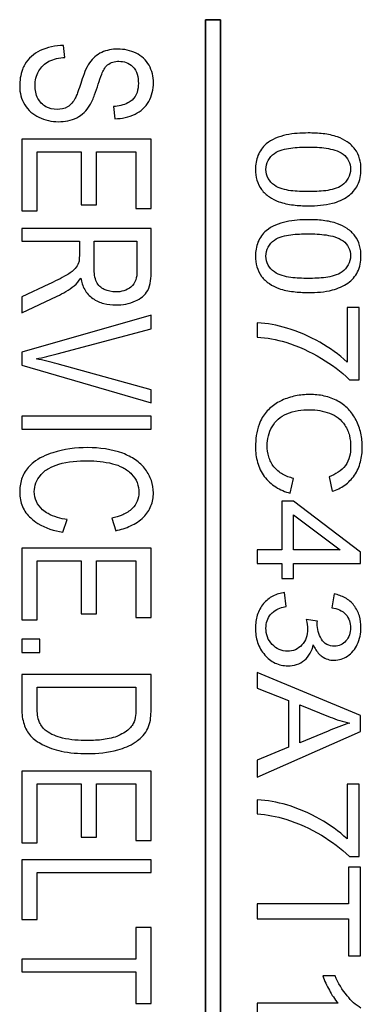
# Model space of a CAD drawing. Header units: millimetres. Extents: x 0 to 420, y 0 to 297.
# Tile 29 of 34: x 241.55 to 245.23, y 134.89 to 145.47. Entities that reach past the tile are written whole.
import ezdxf

# ---------------------------------------------------------------- set-up
doc = ezdxf.new("R2010")
doc.units = ezdxf.units.MM
doc.header["$LTSCALE"] = 23.1
doc.layers.add('000', color=7, linetype='CONTINUOUS')
doc.layers.add('03___PRT_ALL_CURVES', color=7, linetype='CONTINUOUS')

msp = doc.modelspace()

# ---------------------------------------------------------------- linework, layer by layer
at = {"layer": '000', "color": 7, "linetype": 'Continuous'}
for p, q in [((243.546, 145.467), (243.546, 126.737)), ((243.708, 145.467), (243.546, 145.467)), ((243.708, 126.737), (243.708, 145.467)), ((242.035, 145.063), (242.02, 145.191)), ((242.559, 144.534), (242.572, 144.403)), ((241.573, 144.184), (241.573, 143.416)), ((242.963, 144.184), (241.573, 144.184)), ((242.963, 143.44), (242.963, 144.184)), ((241.737, 143.416), (241.737, 144.047)), ((241.737, 144.047), (242.211, 144.047)), ((242.211, 144.047), (242.211, 143.478)), ((242.374, 143.478), (242.374, 144.047)), ((242.374, 144.047), (242.799, 144.047)), ((242.799, 144.047), (242.799, 143.44)), ((242.211, 143.478), (242.374, 143.478)), ((241.573, 143.416), (241.737, 143.416)), ((242.799, 143.44), (242.963, 143.44)), ((242.963, 143.226), (241.573, 143.226)), ((241.573, 143.226), (241.573, 143.09)), ((242.963, 142.77), (242.963, 143.226)), ((241.573, 143.09), (242.191, 143.09)), ((242.191, 143.09), (242.191, 142.932)), ((242.35, 143.09), (242.81, 143.09)), ((242.35, 142.797), (242.35, 143.09)), ((242.81, 143.09), (242.81, 142.764)), ((241.863, 142.627), (241.573, 142.491)), ((241.573, 142.319), (241.952, 142.498)), ((241.573, 142.491), (241.573, 142.319)), ((245.199, 142.378), (245.068, 142.378)), ((245.068, 142.378), (245.068, 141.791)), ((245.199, 141.602), (245.199, 142.378)), ((242.963, 142.295), (241.573, 141.896)), ((242.963, 142.147), (242.963, 142.295)), ((244.103, 142.211), (244.103, 142.06)), ((241.954, 141.88), (242.963, 142.147)), ((241.573, 141.896), (241.573, 141.757)), ((241.573, 141.757), (242.963, 141.354)), ((242.963, 141.493), (241.954, 141.771)), ((245.093, 141.602), (245.199, 141.602)), ((242.963, 141.354), (242.963, 141.493)), ((242.963, 141.209), (241.573, 141.209)), ((241.573, 141.209), (241.573, 141.072)), ((242.963, 141.072), (242.963, 141.209)), ((241.573, 141.072), (242.963, 141.072)), ((244.456, 140.383), (244.493, 140.542)), ((244.875, 140.56), (244.909, 140.404)), ((244.494, 140.296), (244.369, 140.296)), ((244.369, 140.296), (244.369, 139.776)), ((245.213, 139.749), (244.494, 140.296)), ((242.014, 139.963), (242.061, 140.099)), ((242.54, 140.114), (242.582, 139.98)), ((244.494, 139.776), (244.494, 140.151)), ((244.494, 140.151), (244.995, 139.776)), ((242.963, 139.792), (241.573, 139.792)), ((241.573, 139.792), (241.573, 139.024)), ((242.963, 139.048), (242.963, 139.792)), ((244.369, 139.776), (244.103, 139.776)), ((244.103, 139.776), (244.103, 139.628)), ((244.995, 139.776), (244.494, 139.776)), ((245.213, 139.628), (245.213, 139.749)), ((241.737, 139.656), (242.211, 139.656)), ((241.737, 139.024), (241.737, 139.656)), ((242.211, 139.656), (242.211, 139.087)), ((242.374, 139.656), (242.799, 139.656)), ((242.374, 139.087), (242.374, 139.656)), ((242.799, 139.656), (242.799, 139.048)), ((244.103, 139.628), (244.369, 139.628)), ((244.369, 139.628), (244.369, 139.467)), ((244.494, 139.628), (245.213, 139.628)), ((244.494, 139.467), (244.494, 139.628)), ((244.369, 139.467), (244.494, 139.467)), ((244.415, 139.168), (244.396, 139.315)), ((244.93, 139.301), (244.906, 139.153)), ((242.211, 139.087), (242.374, 139.087)), ((242.799, 139.048), (242.963, 139.048)), ((241.573, 139.024), (241.737, 139.024)), ((244.749, 139.009), (244.629, 139.025)), ((241.768, 138.817), (241.573, 138.817)), ((241.573, 138.817), (241.573, 138.673)), ((241.768, 138.673), (241.768, 138.817)), ((241.573, 138.673), (241.768, 138.673)), ((242.963, 138.437), (241.573, 138.437)), ((241.573, 138.437), (241.573, 138.066)), ((242.963, 138.083), (242.963, 138.437)), ((245.213, 137.996), (244.103, 138.457)), ((244.103, 138.457), (244.103, 138.288)), ((241.737, 138.301), (242.799, 138.301)), ((241.737, 138.081), (241.737, 138.301)), ((242.799, 138.301), (242.799, 138.085)), ((244.103, 138.288), (244.44, 138.157)), ((244.44, 138.157), (244.44, 137.655)), ((244.559, 138.111), (244.885, 137.979)), ((244.559, 137.704), (244.559, 138.111)), ((245.213, 137.825), (245.213, 137.996)), ((244.103, 137.335), (245.213, 137.825)), ((244.867, 137.829), (244.559, 137.704)), ((244.44, 137.655), (244.103, 137.515)), ((244.103, 137.515), (244.103, 137.335)), ((242.963, 137.397), (241.573, 137.397)), ((241.573, 137.397), (241.573, 136.629)), ((242.963, 136.653), (242.963, 137.397)), ((241.737, 137.261), (242.211, 137.261)), ((241.737, 136.629), (241.737, 137.261)), ((242.211, 137.261), (242.211, 136.691)), ((242.374, 137.261), (242.799, 137.261)), ((242.374, 136.691), (242.374, 137.261)), ((242.799, 137.261), (242.799, 136.653)), ((245.199, 137.258), (245.068, 137.258)), ((245.068, 137.258), (245.068, 136.671)), ((245.199, 136.482), (245.199, 137.258)), ((244.103, 137.09), (244.103, 136.939)), ((241.573, 136.629), (241.737, 136.629)), ((242.211, 136.691), (242.374, 136.691)), ((242.799, 136.653), (242.963, 136.653)), ((242.963, 136.447), (241.573, 136.447)), ((241.573, 136.447), (241.573, 135.804)), ((242.963, 136.31), (242.963, 136.447)), ((245.093, 136.482), (245.199, 136.482)), ((241.737, 136.31), (242.963, 136.31)), ((241.737, 135.804), (241.737, 136.31)), ((245.213, 136.367), (245.082, 136.367)), ((245.082, 136.367), (245.082, 135.972)), ((245.213, 135.416), (245.213, 136.367)), ((245.082, 135.972), (244.103, 135.972)), ((244.103, 135.972), (244.103, 135.813)), ((241.573, 135.804), (241.737, 135.804)), ((244.103, 135.813), (245.082, 135.813)), ((245.082, 135.813), (245.082, 135.416)), ((242.963, 135.719), (242.799, 135.719)), ((242.799, 135.719), (242.799, 135.38)), ((242.963, 134.904), (242.963, 135.719)), ((242.799, 135.38), (241.573, 135.38)), ((241.573, 135.38), (241.573, 135.244)), ((245.082, 135.416), (245.213, 135.416)), ((241.573, 135.244), (242.799, 135.244)), ((242.799, 135.244), (242.799, 134.904)), ((244.939, 135.2), (244.808, 135.2)), ((242.799, 134.904), (242.963, 134.904)), ((244.972, 134.906), (244.103, 134.906)), ((244.103, 134.906), (244.103, 134.759))]:
    msp.add_line(p, q, dxfattribs=at)
for centre, radius, start, end in [((240.798, 146.24), 4.511, 281.8701, 284.8412), ((245.383, 139.233), 1.349, 248.3419, 257.7648)]:
    msp.add_arc(centre, radius, start, end, dxfattribs=at)
for points in [[(242.02, 145.191), (241.935, 145.19), (241.847, 145.172), (241.77, 145.135)], [(241.864, 145.021), (241.916, 145.047), (241.976, 145.058), (242.035, 145.063)], [(242.431, 145.116), (242.379, 145.092), (242.334, 145.052), (242.301, 145.006)], [(242.604, 145.152), (242.545, 145.152), (242.484, 145.141), (242.431, 145.116)], [(242.8, 145.108), (242.74, 145.137), (242.671, 145.152), (242.604, 145.152)], [(241.746, 144.621), (241.724, 144.663), (241.715, 144.712), (241.715, 144.759)], [(241.951, 144.504), (241.91, 144.504), (241.867, 144.513), (241.831, 144.533)], [(242.147, 144.624), (242.128, 144.588), (242.1, 144.552), (242.064, 144.532)], [(242.064, 144.532), (242.031, 144.512), (241.99, 144.504), (241.951, 144.504)], [(242.572, 144.403), (242.647, 144.406), (242.723, 144.421), (242.791, 144.454)], [(241.757, 144.42), (241.821, 144.389), (241.894, 144.372), (241.966, 144.372)], [(241.966, 144.372), (242.033, 144.372), (242.103, 144.385), (242.163, 144.415)], [(245.181, 143.691), (245.207, 143.743), (245.218, 143.803), (245.218, 143.86)], [(245.078, 143.571), (245.121, 143.601), (245.158, 143.644), (245.181, 143.691)], [(244.913, 143.496), (244.971, 143.512), (245.028, 143.537), (245.078, 143.571)], [(242.183, 142.856), (242.176, 142.833), (242.162, 142.813), (242.147, 142.794)], [(245.181, 142.76), (245.207, 142.811), (245.218, 142.871), (245.218, 142.929)], [(245.078, 142.64), (245.121, 142.67), (245.158, 142.712), (245.181, 142.76)], [(242.054, 142.725), (241.992, 142.689), (241.927, 142.657), (241.863, 142.627)], [(242.136, 142.611), (242.164, 142.634), (242.186, 142.663), (242.206, 142.693)], [(244.913, 142.565), (244.971, 142.581), (245.028, 142.605), (245.078, 142.64)], [(241.952, 142.498), (242.017, 142.53), (242.08, 142.566), (242.136, 142.611)], [(242.584, 142.544), (242.541, 142.544), (242.498, 142.553), (242.459, 142.571)], [(242.584, 142.404), (242.655, 142.404), (242.728, 142.417), (242.793, 142.447)], [(244.42, 142.156), (244.317, 142.185), (244.211, 142.209), (244.103, 142.211)], [(244.777, 142.003), (244.665, 142.068), (244.544, 142.12), (244.42, 142.156)], [(244.103, 142.06), (244.207, 142.052), (244.31, 142.034), (244.409, 142.003)], [(244.409, 142.003), (244.543, 141.962), (244.673, 141.902), (244.793, 141.83)], [(245.068, 141.791), (244.981, 141.874), (244.881, 141.943), (244.777, 142.003)], [(241.954, 141.771), (241.878, 141.792), (241.803, 141.81), (241.726, 141.826)], [(244.793, 141.83), (244.901, 141.765), (245.005, 141.692), (245.093, 141.602)], [(244.42, 141.235), (244.497, 141.268), (244.584, 141.279), (244.668, 141.279)], [(244.668, 141.279), (244.74, 141.279), (244.813, 141.267), (244.88, 141.242)], [(242.279, 140.872), (242.153, 140.872), (242.026, 140.856), (241.906, 140.818)], [(242.657, 140.811), (242.538, 140.856), (242.407, 140.872), (242.279, 140.872)], [(241.97, 140.694), (242.07, 140.722), (242.176, 140.732), (242.28, 140.732)], [(242.28, 140.732), (242.369, 140.732), (242.46, 140.721), (242.546, 140.7)], [(244.629, 139.025), (244.637, 138.991), (244.644, 138.956), (244.644, 138.921)], [(244.747, 138.985), (244.747, 138.993), (244.747, 139.001), (244.749, 139.009)], [(245.178, 138.759), (245.205, 138.815), (245.218, 138.878), (245.218, 138.94)], [(241.573, 138.066), (241.573, 138.01), (241.579, 137.954), (241.597, 137.901)], [(241.597, 137.901), (241.611, 137.856), (241.635, 137.813), (241.666, 137.778)], [(241.835, 137.83), (241.804, 137.853), (241.779, 137.886), (241.763, 137.922)], [(245.097, 137.914), (245.018, 137.891), (244.942, 137.86), (244.867, 137.829)], [(241.666, 137.778), (241.701, 137.739), (241.746, 137.709), (241.793, 137.685)], [(242.011, 137.754), (241.949, 137.77), (241.886, 137.792), (241.835, 137.83)], [(241.793, 137.685), (241.856, 137.651), (241.926, 137.63), (241.995, 137.614)], [(242.279, 137.727), (242.189, 137.727), (242.098, 137.733), (242.011, 137.754)], [(241.995, 137.614), (242.087, 137.594), (242.182, 137.587), (242.276, 137.587)], [(242.276, 137.587), (242.387, 137.587), (242.499, 137.598), (242.606, 137.627)], [(244.42, 137.035), (244.317, 137.064), (244.211, 137.088), (244.103, 137.09)], [(244.777, 136.882), (244.665, 136.947), (244.544, 136.999), (244.42, 137.035)], [(244.103, 136.939), (244.207, 136.931), (244.31, 136.914), (244.409, 136.883)], [(244.409, 136.883), (244.543, 136.841), (244.673, 136.782), (244.793, 136.709)], [(245.068, 136.671), (244.981, 136.754), (244.881, 136.823), (244.777, 136.882)], [(244.793, 136.709), (244.901, 136.644), (245.005, 136.571), (245.093, 136.482)], [(244.808, 135.2), (244.825, 135.147), (244.85, 135.095), (244.878, 135.046)], [(245.07, 134.985), (245.016, 135.049), (244.973, 135.123), (244.939, 135.2)], [(244.878, 135.046), (244.905, 134.996), (244.935, 134.948), (244.972, 134.906)], [(245.218, 134.854), (245.16, 134.885), (245.112, 134.934), (245.07, 134.985)]]:
    msp.add_open_spline(points, degree=3, dxfattribs=at)
for points, knots in [([(241.77, 145.135), (241.736, 145.119), (241.672, 145.078), (241.623, 145.019), (241.605, 144.987)], [0, 0, 0, 0, 0.500335, 1, 1, 1, 1]), ([(242.94, 144.978), (242.924, 145.006), (242.884, 145.058), (242.829, 145.094), (242.8, 145.108)], [0, 0, 0, 0, 0.499884, 1, 1, 1, 1]), ([(241.605, 144.987), (241.595, 144.969), (241.561, 144.896), (241.55, 144.813), (241.55, 144.753)], [0, 0, 0, 0, 0.25085, 1, 1, 1, 1]), ([(241.755, 144.917), (241.768, 144.939), (241.799, 144.979), (241.841, 145.009), (241.864, 145.021)], [0, 0, 0, 0, 0.500189, 1, 1, 1, 1]), ([(242.301, 145.006), (242.28, 144.977), (242.25, 144.91), (242.225, 144.842), (242.214, 144.807)], [0, 0, 0, 0, 0.499637, 1, 1, 1, 1]), ([(242.394, 144.776), (242.405, 144.812), (242.423, 144.867), (242.456, 144.936), (242.478, 144.969), (242.493, 144.981)], [0, 0, 0, 0, 0.500312, 0.750346, 1, 1, 1, 1]), ([(242.493, 144.981), (242.51, 144.995), (242.55, 145.016), (242.594, 145.021), (242.616, 145.021)], [0, 0, 0, 0, 0.499409, 1, 1, 1, 1]), ([(242.616, 145.021), (242.643, 145.021), (242.697, 145.012), (242.744, 144.983), (242.763, 144.964)], [0, 0, 0, 0, 0.500195, 1, 1, 1, 1]), ([(242.763, 144.964), (242.787, 144.943), (242.82, 144.882), (242.825, 144.817), (242.825, 144.784)], [0, 0, 0, 0, 0.498102, 1, 1, 1, 1]), ([(242.987, 144.79), (242.987, 144.822), (242.98, 144.888), (242.956, 144.95), (242.94, 144.978)], [0, 0, 0, 0, 0.500124, 1, 1, 1, 1]), ([(241.715, 144.759), (241.715, 144.786), (241.721, 144.841), (241.741, 144.893), (241.755, 144.917)], [0, 0, 0, 0, 0.500211, 1, 1, 1, 1]), ([(241.55, 144.753), (241.55, 144.718), (241.558, 144.649), (241.586, 144.584), (241.604, 144.555)], [0, 0, 0, 0, 0.500049, 1, 1, 1, 1]), ([(242.214, 144.807), (242.204, 144.776), (242.189, 144.73), (242.167, 144.669), (242.154, 144.639), (242.147, 144.624)], [0, 0, 0, 0, 0.500031, 0.750025, 1, 1, 1, 1]), ([(242.305, 144.548), (242.315, 144.565), (242.333, 144.602), (242.363, 144.678), (242.382, 144.737), (242.394, 144.776)], [0, 0, 0, 0, 0.249955, 0.499962, 1, 1, 1, 1]), ([(242.825, 144.784), (242.825, 144.751), (242.818, 144.685), (242.782, 144.627), (242.757, 144.605)], [0, 0, 0, 0, 0.501362, 1, 1, 1, 1]), ([(242.937, 144.588), (242.954, 144.619), (242.98, 144.685), (242.987, 144.755), (242.987, 144.79)], [0, 0, 0, 0, 0.499795, 1, 1, 1, 1]), ([(241.604, 144.555), (241.622, 144.525), (241.667, 144.472), (241.726, 144.434), (241.757, 144.42)], [0, 0, 0, 0, 0.49983, 1, 1, 1, 1]), ([(241.831, 144.533), (241.813, 144.543), (241.78, 144.569), (241.756, 144.603), (241.746, 144.621)], [0, 0, 0, 0, 0.499812, 1, 1, 1, 1]), ([(242.163, 144.415), (242.192, 144.43), (242.247, 144.468), (242.287, 144.52), (242.305, 144.548)], [0, 0, 0, 0, 0.499802, 1, 1, 1, 1]), ([(242.757, 144.605), (242.744, 144.593), (242.685, 144.553), (242.612, 144.538), (242.559, 144.534)], [0, 0, 0, 0, 0.251086, 1, 1, 1, 1]), ([(242.791, 144.454), (242.821, 144.469), (242.878, 144.506), (242.92, 144.559), (242.937, 144.588)], [0, 0, 0, 0, 0.500145, 1, 1, 1, 1]), ([(244.651, 144.251), (244.572, 144.251), (244.415, 144.242), (244.259, 144.184), (244.199, 144.133)], [0, 0, 0, 0, 0.501794, 1, 1, 1, 1]), ([(244.967, 144.208), (244.917, 144.226), (244.811, 144.247), (244.704, 144.251), (244.651, 144.251)], [0, 0, 0, 0, 0.499647, 1, 1, 1, 1]), ([(244.199, 144.133), (244.161, 144.1), (244.099, 144.014), (244.084, 143.911), (244.085, 143.86)], [0, 0, 0, 0, 0.499149, 1, 1, 1, 1]), ([(245.153, 144.078), (245.13, 144.108), (245.073, 144.161), (245.003, 144.195), (244.967, 144.208)], [0, 0, 0, 0, 0.49963, 1, 1, 1, 1]), ([(244.197, 143.86), (244.197, 143.893), (244.212, 143.961), (244.26, 144.011), (244.287, 144.031)], [0, 0, 0, 0, 0.499337, 1, 1, 1, 1]), ([(244.287, 144.031), (244.312, 144.05), (244.371, 144.074), (244.494, 144.096), (244.588, 144.1), (244.651, 144.1)], [0, 0, 0, 0, 0.24966, 0.499757, 1, 1, 1, 1]), ([(244.651, 144.1), (244.715, 144.1), (244.813, 144.096), (244.939, 144.069), (245, 144.043), (245.026, 144.024)], [0, 0, 0, 0, 0.500132, 0.750244, 1, 1, 1, 1]), ([(245.026, 144.024), (245.05, 144.005), (245.093, 143.956), (245.105, 143.893), (245.105, 143.862)], [0, 0, 0, 0, 0.499831, 1, 1, 1, 1]), ([(245.218, 143.86), (245.218, 143.899), (245.21, 143.976), (245.176, 144.047), (245.153, 144.078)], [0, 0, 0, 0, 0.500595, 1, 1, 1, 1]), ([(244.085, 143.86), (244.084, 143.822), (244.092, 143.744), (244.126, 143.673), (244.15, 143.643)], [0, 0, 0, 0, 0.500655, 1, 1, 1, 1]), ([(244.287, 143.69), (244.261, 143.71), (244.213, 143.759), (244.197, 143.827), (244.197, 143.86)], [0, 0, 0, 0, 0.500801, 1, 1, 1, 1]), ([(245.105, 143.862), (245.105, 143.829), (245.089, 143.76), (245.041, 143.711), (245.015, 143.69)], [0, 0, 0, 0, 0.499338, 1, 1, 1, 1]), ([(244.651, 143.621), (244.588, 143.621), (244.494, 143.624), (244.372, 143.647), (244.312, 143.671), (244.287, 143.69)], [0, 0, 0, 0, 0.500231, 0.750326, 1, 1, 1, 1]), ([(245.015, 143.69), (244.99, 143.671), (244.931, 143.647), (244.808, 143.624), (244.713, 143.621), (244.651, 143.621)], [0, 0, 0, 0, 0.249666, 0.499762, 1, 1, 1, 1]), ([(244.15, 143.643), (244.173, 143.612), (244.23, 143.56), (244.299, 143.526), (244.335, 143.513)], [0, 0, 0, 0, 0.499649, 1, 1, 1, 1]), ([(244.335, 143.513), (244.385, 143.495), (244.491, 143.474), (244.598, 143.469), (244.651, 143.469)], [0, 0, 0, 0, 0.499682, 1, 1, 1, 1]), ([(244.651, 143.469), (244.695, 143.469), (244.783, 143.472), (244.87, 143.485), (244.913, 143.496)], [0, 0, 0, 0, 0.500216, 1, 1, 1, 1]), ([(244.651, 143.32), (244.572, 143.32), (244.415, 143.31), (244.259, 143.252), (244.199, 143.201)], [0, 0, 0, 0, 0.501794, 1, 1, 1, 1]), ([(244.967, 143.276), (244.917, 143.295), (244.811, 143.315), (244.704, 143.32), (244.651, 143.32)], [0, 0, 0, 0, 0.499647, 1, 1, 1, 1]), ([(245.153, 143.146), (245.13, 143.176), (245.073, 143.23), (245.003, 143.263), (244.967, 143.276)], [0, 0, 0, 0, 0.49963, 1, 1, 1, 1]), ([(244.199, 143.201), (244.161, 143.169), (244.099, 143.083), (244.084, 142.979), (244.085, 142.929)], [0, 0, 0, 0, 0.499149, 1, 1, 1, 1]), ([(244.287, 143.1), (244.312, 143.119), (244.371, 143.142), (244.494, 143.165), (244.588, 143.168), (244.651, 143.168)], [0, 0, 0, 0, 0.24966, 0.499757, 1, 1, 1, 1]), ([(244.651, 143.168), (244.715, 143.168), (244.813, 143.164), (244.939, 143.138), (245, 143.111), (245.026, 143.092)], [0, 0, 0, 0, 0.500132, 0.750244, 1, 1, 1, 1]), ([(244.197, 142.929), (244.197, 142.962), (244.212, 143.03), (244.26, 143.08), (244.287, 143.1)], [0, 0, 0, 0, 0.499337, 1, 1, 1, 1]), ([(245.026, 143.092), (245.05, 143.074), (245.093, 143.025), (245.105, 142.961), (245.105, 142.93)], [0, 0, 0, 0, 0.499831, 1, 1, 1, 1]), ([(245.218, 142.929), (245.218, 142.967), (245.21, 143.044), (245.176, 143.116), (245.153, 143.146)], [0, 0, 0, 0, 0.500595, 1, 1, 1, 1]), ([(242.191, 142.932), (242.191, 142.919), (242.19, 142.894), (242.187, 142.868), (242.183, 142.856)], [0, 0, 0, 0, 0.50035, 1, 1, 1, 1]), ([(244.085, 142.929), (244.084, 142.89), (244.092, 142.813), (244.126, 142.742), (244.15, 142.711)], [0, 0, 0, 0, 0.500655, 1, 1, 1, 1]), ([(244.287, 142.759), (244.261, 142.779), (244.213, 142.828), (244.197, 142.896), (244.197, 142.929)], [0, 0, 0, 0, 0.500801, 1, 1, 1, 1]), ([(245.105, 142.93), (245.105, 142.897), (245.089, 142.829), (245.041, 142.779), (245.015, 142.759)], [0, 0, 0, 0, 0.499338, 1, 1, 1, 1]), ([(242.147, 142.794), (242.134, 142.78), (242.103, 142.755), (242.071, 142.735), (242.054, 142.725)], [0, 0, 0, 0, 0.499586, 1, 1, 1, 1]), ([(242.376, 142.651), (242.365, 142.673), (242.353, 142.723), (242.35, 142.772), (242.35, 142.797)], [0, 0, 0, 0, 0.499398, 1, 1, 1, 1]), ([(242.81, 142.764), (242.81, 142.734), (242.804, 142.672), (242.769, 142.617), (242.746, 142.597)], [0, 0, 0, 0, 0.501838, 1, 1, 1, 1]), ([(242.926, 142.561), (242.942, 142.592), (242.96, 142.663), (242.963, 142.734), (242.963, 142.77)], [0, 0, 0, 0, 0.499294, 1, 1, 1, 1]), ([(244.651, 142.689), (244.588, 142.689), (244.494, 142.693), (244.372, 142.716), (244.312, 142.74), (244.287, 142.759)], [0, 0, 0, 0, 0.500231, 0.750326, 1, 1, 1, 1]), ([(245.015, 142.759), (244.99, 142.74), (244.931, 142.716), (244.808, 142.693), (244.713, 142.689), (244.651, 142.689)], [0, 0, 0, 0, 0.249666, 0.499762, 1, 1, 1, 1]), ([(242.206, 142.693), (242.214, 142.651), (242.24, 142.566), (242.299, 142.499), (242.335, 142.474)], [0, 0, 0, 0, 0.500868, 1, 1, 1, 1]), ([(242.459, 142.571), (242.441, 142.58), (242.408, 142.601), (242.384, 142.634), (242.376, 142.651)], [0, 0, 0, 0, 0.500343, 1, 1, 1, 1]), ([(244.15, 142.711), (244.173, 142.681), (244.23, 142.628), (244.299, 142.595), (244.335, 142.582)], [0, 0, 0, 0, 0.499649, 1, 1, 1, 1]), ([(242.746, 142.597), (242.724, 142.579), (242.671, 142.551), (242.613, 142.544), (242.584, 142.544)], [0, 0, 0, 0, 0.499457, 1, 1, 1, 1]), ([(242.793, 142.447), (242.82, 142.459), (242.872, 142.488), (242.912, 142.535), (242.926, 142.561)], [0, 0, 0, 0, 0.500862, 1, 1, 1, 1]), ([(244.335, 142.582), (244.385, 142.564), (244.491, 142.543), (244.598, 142.538), (244.651, 142.538)], [0, 0, 0, 0, 0.499682, 1, 1, 1, 1]), ([(244.651, 142.538), (244.695, 142.538), (244.783, 142.541), (244.87, 142.553), (244.913, 142.565)], [0, 0, 0, 0, 0.500216, 1, 1, 1, 1]), ([(242.335, 142.474), (242.371, 142.449), (242.452, 142.413), (242.54, 142.404), (242.584, 142.404)], [0, 0, 0, 0, 0.49953, 1, 1, 1, 1]), ([(244.369, 141.38), (244.326, 141.36), (244.244, 141.31), (244.182, 141.236), (244.157, 141.195)], [0, 0, 0, 0, 0.500236, 1, 1, 1, 1]), ([(244.667, 141.443), (244.616, 141.443), (244.513, 141.433), (244.416, 141.401), (244.369, 141.38)], [0, 0, 0, 0, 0.500081, 1, 1, 1, 1]), ([(244.969, 141.372), (244.923, 141.397), (244.824, 141.433), (244.719, 141.443), (244.667, 141.443)], [0, 0, 0, 0, 0.499728, 1, 1, 1, 1]), ([(245.165, 141.168), (245.143, 141.211), (245.088, 141.291), (245.011, 141.349), (244.969, 141.372)], [0, 0, 0, 0, 0.500027, 1, 1, 1, 1]), ([(244.157, 141.195), (244.143, 141.172), (244.097, 141.073), (244.085, 140.961), (244.085, 140.88)], [0, 0, 0, 0, 0.250796, 1, 1, 1, 1]), ([(244.262, 141.096), (244.28, 141.127), (244.325, 141.184), (244.387, 141.222), (244.42, 141.235)], [0, 0, 0, 0, 0.49986, 1, 1, 1, 1]), ([(244.88, 141.242), (244.914, 141.23), (244.978, 141.196), (245.026, 141.141), (245.045, 141.112)], [0, 0, 0, 0, 0.499982, 1, 1, 1, 1]), ([(245.232, 140.877), (245.232, 140.927), (245.222, 141.028), (245.188, 141.124), (245.165, 141.168)], [0, 0, 0, 0, 0.500088, 1, 1, 1, 1]), ([(244.21, 140.893), (244.21, 140.928), (244.218, 140.999), (244.245, 141.066), (244.262, 141.096)], [0, 0, 0, 0, 0.500053, 1, 1, 1, 1]), ([(245.045, 141.112), (245.068, 141.078), (245.099, 141.002), (245.107, 140.921), (245.107, 140.88)], [0, 0, 0, 0, 0.499489, 1, 1, 1, 1]), ([(244.085, 140.88), (244.084, 140.824), (244.097, 140.711), (244.146, 140.608), (244.179, 140.563)], [0, 0, 0, 0, 0.500454, 1, 1, 1, 1]), ([(244.281, 140.667), (244.257, 140.699), (244.22, 140.772), (244.21, 140.853), (244.21, 140.893)], [0, 0, 0, 0, 0.499604, 1, 1, 1, 1]), ([(245.107, 140.88), (245.107, 140.845), (245.1, 140.775), (245.071, 140.71), (245.051, 140.681)], [0, 0, 0, 0, 0.500532, 1, 1, 1, 1]), ([(245.147, 140.575), (245.177, 140.618), (245.221, 140.718), (245.232, 140.824), (245.232, 140.877)], [0, 0, 0, 0, 0.499539, 1, 1, 1, 1]), ([(241.906, 140.818), (241.832, 140.794), (241.734, 140.75), (241.658, 140.679), (241.641, 140.659)], [0, 0, 0, 0, 0.749143, 1, 1, 1, 1]), ([(242.903, 140.636), (242.873, 140.677), (242.797, 140.748), (242.705, 140.793), (242.657, 140.811)], [0, 0, 0, 0, 0.499539, 1, 1, 1, 1]), ([(241.641, 140.659), (241.609, 140.623), (241.561, 140.535), (241.55, 140.437), (241.55, 140.388)], [0, 0, 0, 0, 0.499295, 1, 1, 1, 1]), ([(241.772, 140.574), (241.797, 140.605), (241.859, 140.655), (241.932, 140.683), (241.97, 140.694)], [0, 0, 0, 0, 0.499318, 1, 1, 1, 1]), ([(242.546, 140.7), (242.585, 140.69), (242.66, 140.664), (242.726, 140.616), (242.753, 140.588)], [0, 0, 0, 0, 0.500428, 1, 1, 1, 1]), ([(242.987, 140.386), (242.987, 140.431), (242.973, 140.521), (242.929, 140.6), (242.903, 140.636)], [0, 0, 0, 0, 0.499864, 1, 1, 1, 1]), ([(244.493, 140.542), (244.452, 140.551), (244.373, 140.579), (244.307, 140.634), (244.281, 140.667)], [0, 0, 0, 0, 0.500756, 1, 1, 1, 1]), ([(245.051, 140.681), (245.03, 140.652), (244.975, 140.602), (244.909, 140.572), (244.875, 140.56)], [0, 0, 0, 0, 0.499242, 1, 1, 1, 1]), ([(241.707, 140.4), (241.707, 140.431), (241.719, 140.495), (241.752, 140.55), (241.772, 140.574)], [0, 0, 0, 0, 0.499694, 1, 1, 1, 1]), ([(242.753, 140.588), (242.778, 140.562), (242.819, 140.499), (242.83, 140.425), (242.83, 140.389)], [0, 0, 0, 0, 0.4997, 1, 1, 1, 1]), ([(244.179, 140.563), (244.212, 140.518), (244.297, 140.441), (244.402, 140.398), (244.456, 140.383)], [0, 0, 0, 0, 0.499494, 1, 1, 1, 1]), ([(244.909, 140.404), (244.956, 140.419), (245.048, 140.462), (245.119, 140.534), (245.147, 140.575)], [0, 0, 0, 0, 0.500283, 1, 1, 1, 1]), ([(241.55, 140.388), (241.55, 140.338), (241.568, 140.235), (241.631, 140.151), (241.668, 140.117)], [0, 0, 0, 0, 0.499951, 1, 1, 1, 1]), ([(241.796, 140.206), (241.769, 140.23), (241.722, 140.289), (241.707, 140.363), (241.707, 140.4)], [0, 0, 0, 0, 0.500263, 1, 1, 1, 1]), ([(242.83, 140.389), (242.83, 140.358), (242.819, 140.294), (242.782, 140.24), (242.76, 140.218)], [0, 0, 0, 0, 0.500221, 1, 1, 1, 1]), ([(242.881, 140.127), (242.915, 140.16), (242.971, 140.242), (242.987, 140.339), (242.987, 140.386)], [0, 0, 0, 0, 0.499886, 1, 1, 1, 1]), ([(242.061, 140.099), (241.99, 140.11), (241.894, 140.135), (241.814, 140.19), (241.796, 140.206)], [0, 0, 0, 0, 0.749253, 1, 1, 1, 1]), ([(242.76, 140.218), (242.731, 140.19), (242.658, 140.147), (242.58, 140.124), (242.54, 140.114)], [0, 0, 0, 0, 0.49911, 1, 1, 1, 1]), ([(241.668, 140.117), (241.692, 140.095), (241.795, 140.018), (241.921, 139.98), (242.014, 139.963)], [0, 0, 0, 0, 0.250832, 1, 1, 1, 1]), ([(242.582, 139.98), (242.637, 139.992), (242.745, 140.025), (242.841, 140.087), (242.881, 140.127)], [0, 0, 0, 0, 0.500636, 1, 1, 1, 1]), ([(244.396, 139.315), (244.353, 139.311), (244.267, 139.287), (244.198, 139.23), (244.171, 139.197)], [0, 0, 0, 0, 0.500178, 1, 1, 1, 1]), ([(245.142, 139.178), (245.117, 139.211), (245.051, 139.266), (244.971, 139.292), (244.93, 139.301)], [0, 0, 0, 0, 0.499475, 1, 1, 1, 1]), ([(244.171, 139.197), (244.141, 139.161), (244.095, 139.076), (244.084, 138.981), (244.084, 138.934)], [0, 0, 0, 0, 0.499451, 1, 1, 1, 1]), ([(244.247, 139.082), (244.258, 139.094), (244.305, 139.137), (244.368, 139.158), (244.415, 139.168)], [0, 0, 0, 0, 0.251053, 1, 1, 1, 1]), ([(244.906, 139.153), (244.934, 139.149), (244.989, 139.135), (245.038, 139.101), (245.056, 139.08)], [0, 0, 0, 0, 0.500963, 1, 1, 1, 1]), ([(245.218, 138.94), (245.218, 138.982), (245.208, 139.067), (245.168, 139.145), (245.142, 139.178)], [0, 0, 0, 0, 0.500456, 1, 1, 1, 1]), ([(244.197, 138.933), (244.197, 138.96), (244.203, 139.014), (244.23, 139.062), (244.247, 139.082)], [0, 0, 0, 0, 0.500375, 1, 1, 1, 1]), ([(245.056, 139.08), (245.073, 139.061), (245.099, 139.014), (245.106, 138.962), (245.106, 138.937)], [0, 0, 0, 0, 0.499488, 1, 1, 1, 1]), ([(244.084, 138.934), (244.084, 138.882), (244.097, 138.777), (244.15, 138.684), (244.185, 138.645)], [0, 0, 0, 0, 0.500525, 1, 1, 1, 1]), ([(244.263, 138.758), (244.241, 138.781), (244.206, 138.837), (244.197, 138.902), (244.197, 138.933)], [0, 0, 0, 0, 0.499723, 1, 1, 1, 1]), ([(244.793, 138.816), (244.777, 138.841), (244.754, 138.896), (244.747, 138.955), (244.747, 138.985)], [0, 0, 0, 0, 0.499886, 1, 1, 1, 1]), ([(245.106, 138.937), (245.106, 138.911), (245.099, 138.86), (245.073, 138.814), (245.056, 138.796)], [0, 0, 0, 0, 0.500617, 1, 1, 1, 1]), ([(244.644, 138.921), (244.644, 138.891), (244.636, 138.829), (244.603, 138.775), (244.583, 138.753)], [0, 0, 0, 0, 0.500517, 1, 1, 1, 1]), ([(244.428, 138.686), (244.398, 138.686), (244.335, 138.698), (244.284, 138.736), (244.263, 138.758)], [0, 0, 0, 0, 0.500011, 1, 1, 1, 1]), ([(244.583, 138.753), (244.563, 138.732), (244.515, 138.696), (244.457, 138.686), (244.428, 138.686)], [0, 0, 0, 0, 0.499835, 1, 1, 1, 1]), ([(244.61, 138.589), (244.635, 138.61), (244.677, 138.661), (244.698, 138.723), (244.705, 138.754)], [0, 0, 0, 0, 0.4995, 1, 1, 1, 1]), ([(244.705, 138.754), (244.72, 138.718), (244.748, 138.672), (244.788, 138.638), (244.799, 138.631)], [0, 0, 0, 0, 0.748984, 1, 1, 1, 1]), ([(244.933, 138.74), (244.905, 138.74), (244.848, 138.75), (244.807, 138.792), (244.793, 138.816)], [0, 0, 0, 0, 0.500668, 1, 1, 1, 1]), ([(245.056, 138.796), (245.041, 138.778), (245.003, 138.749), (244.956, 138.74), (244.933, 138.74)], [0, 0, 0, 0, 0.500032, 1, 1, 1, 1]), ([(245.073, 138.633), (245.096, 138.649), (245.138, 138.686), (245.167, 138.734), (245.178, 138.759)], [0, 0, 0, 0, 0.499775, 1, 1, 1, 1]), ([(244.185, 138.645), (244.215, 138.61), (244.29, 138.549), (244.385, 138.53), (244.431, 138.53)], [0, 0, 0, 0, 0.500275, 1, 1, 1, 1]), ([(244.799, 138.631), (244.817, 138.617), (244.859, 138.596), (244.906, 138.589), (244.93, 138.589)], [0, 0, 0, 0, 0.500011, 1, 1, 1, 1]), ([(244.93, 138.589), (244.955, 138.589), (245.006, 138.597), (245.051, 138.62), (245.073, 138.633)], [0, 0, 0, 0, 0.499819, 1, 1, 1, 1]), ([(244.431, 138.53), (244.463, 138.53), (244.528, 138.538), (244.585, 138.569), (244.61, 138.589)], [0, 0, 0, 0, 0.500501, 1, 1, 1, 1]), ([(242.799, 138.085), (242.799, 138.055), (242.797, 137.996), (242.785, 137.935), (242.771, 137.909)], [0, 0, 0, 0, 0.500917, 1, 1, 1, 1]), ([(241.763, 137.922), (241.752, 137.947), (241.74, 138), (241.737, 138.054), (241.737, 138.081)], [0, 0, 0, 0, 0.499487, 1, 1, 1, 1]), ([(242.943, 137.9), (242.953, 137.929), (242.961, 137.991), (242.963, 138.052), (242.963, 138.083)], [0, 0, 0, 0, 0.499663, 1, 1, 1, 1]), ([(242.771, 137.909), (242.763, 137.894), (242.722, 137.837), (242.66, 137.802), (242.614, 137.78)], [0, 0, 0, 0, 0.251, 1, 1, 1, 1]), ([(242.844, 137.749), (242.866, 137.769), (242.908, 137.815), (242.934, 137.871), (242.943, 137.9)], [0, 0, 0, 0, 0.50007, 1, 1, 1, 1]), ([(242.614, 137.78), (242.562, 137.757), (242.449, 137.732), (242.336, 137.727), (242.279, 137.727)], [0, 0, 0, 0, 0.49943, 1, 1, 1, 1]), ([(242.606, 137.627), (242.671, 137.645), (242.755, 137.68), (242.827, 137.734), (242.844, 137.749)], [0, 0, 0, 0, 0.749328, 1, 1, 1, 1])]:
    msp.add_open_spline(points, degree=3, knots=knots, dxfattribs=at)
at = {"layer": '03___PRT_ALL_CURVES', "color": 4, "linetype": 'Continuous'}
for p, q in [((243.546, 126.737), (243.546, 145.467)), ((243.546, 145.467), (243.708, 145.467)), ((243.708, 145.467), (243.708, 126.737))]:
    msp.add_line(p, q, dxfattribs=at)

doc.saveas('drawing.dxf')
